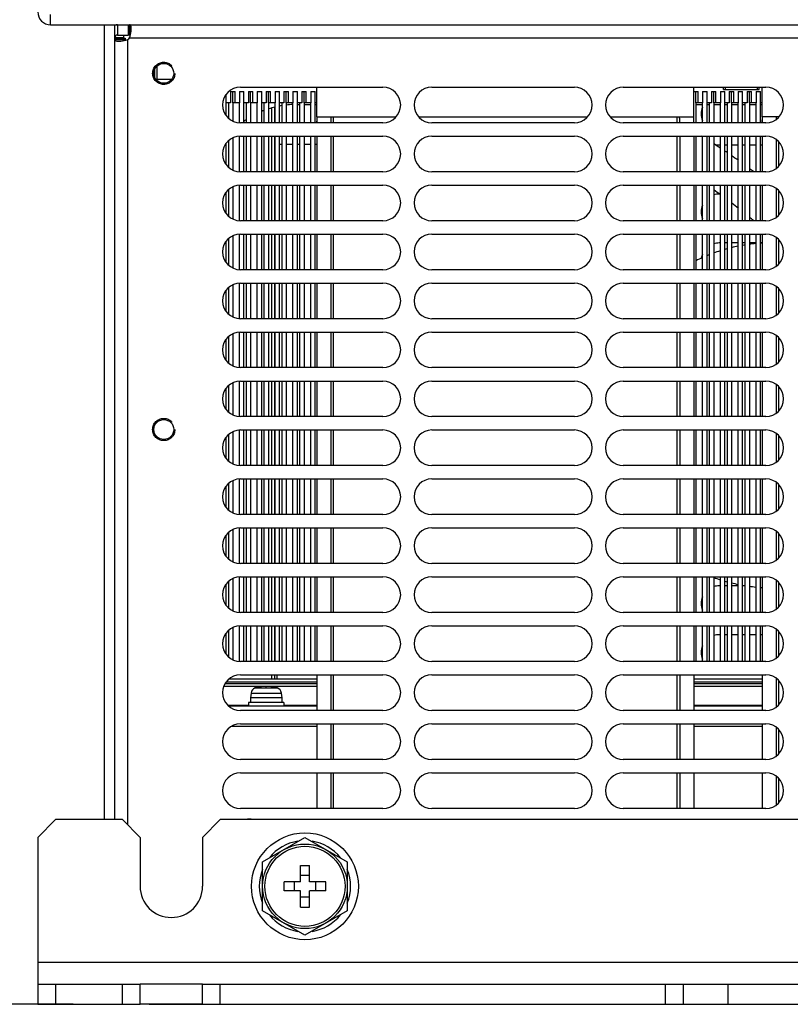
# Model space of a CAD drawing. Extents: x 33 to 410, y 33 to 287.
# Tile 33 of 90: x 260 to 289, y 33 to 70. Entities that reach past the tile are written whole.
import ezdxf

# ---------------------------------------------------------------- set-up
doc = ezdxf.new("R2010")
doc.units = 0
doc.header["$LTSCALE"] = 23.1
doc.linetypes.add('HIDDEN', pattern=[0.2, 0.1, -0.1])
doc.layers.get('0').update_dxf_attribs({"linetype": 'CONTINUOUS'})
for name, color, linetype in [('02___PRT_ALL_AXES', 7, 'CONTINUOUS'), ('ALL_AXIS', 7, 'CONTINUOUS'), ('ALL_CURVE', 7, 'CONTINUOUS'), ('ALL_DIM', 7, 'CONTINUOUS'), ('ALL_FEATURES', 7, 'CONTINUOUS'), ('DEFAULT_2', 8, 'HIDDEN')]:
    doc.layers.add(name, color=color, linetype=linetype)
doc.dimstyles.get("Standard").update_dxf_attribs({"dimtxt": 2.5, "dimasz": 2.5, "dimexe": 1.25, "dimexo": 0.625, "dimtad": 1, "dimcen": 2.5, "dimazin": 3, "dimtfac": 1, "dimtmove": 0, "dimatfit": 3})

# ---------------------------------------------------------------- blocks, each defined once
blk = doc.blocks.new('_OPEN')
at = {"color": 0, "linetype": 'BYBLOCK'}
for p, q in [((0, 0), (-1, 0.25)), ((-1, -0.25), (0, 0)), ((-1, 0), (0, 0))]:
    blk.add_line(p, q, dxfattribs=at)
blk = doc.blocks.new('*D10')
at = {"layer": 'ALL_DIM', "color": 2, "linetype": 'CONTINUOUS'}
for p, q in [((268.433, 82.824), (241.532, 82.824)), ((242.532, 82.824), (242.532, 58.125)), ((242.532, 33.425), (242.532, 58.125)), ((260.834, 33.425), (241.532, 33.425))]:
    blk.add_line(p, q, dxfattribs=at)
at = {"layer": 'ALL_DIM', "color": 2, "linetype": 'CONTINUOUS', "xscale": 2, "yscale": 2, "zscale": 2}
for p, rotation in [((242.532, 82.824), 90), ((242.532, 33.425), 270)]:
    blk.add_blockref('_OPEN', p, dxfattribs=dict(at, rotation=rotation))
blk = doc.blocks.new('*D11')
at = {"layer": 'ALL_DIM', "color": 2, "linetype": 'CONTINUOUS'}
for p, q in [((268.433, 95.432), (235.532, 95.432)), ((236.532, 95.432), (236.532, 64.429)), ((236.532, 33.425), (236.532, 64.429)), ((262.491, 33.425), (235.532, 33.425))]:
    blk.add_line(p, q, dxfattribs=at)
at = {"layer": 'ALL_DIM', "color": 2, "linetype": 'CONTINUOUS', "xscale": 2, "yscale": 2, "zscale": 2}
for p, rotation in [((236.532, 95.432), 90), ((236.532, 33.425), 270)]:
    blk.add_blockref('_OPEN', p, dxfattribs=dict(at, rotation=rotation))
blk = doc.blocks.new('*D16')
at = {"layer": 'ALL_DIM', "color": 2, "linetype": 'CONTINUOUS'}
for p, q in [((326.134, 96.034), (384.125, 96.034)), ((383.125, 96.034), (383.125, 64.73)), ((383.125, 33.425), (383.125, 64.73)), ((265.339, 33.425), (384.125, 33.425))]:
    blk.add_line(p, q, dxfattribs=at)
at = {"layer": 'ALL_DIM', "color": 2, "linetype": 'CONTINUOUS', "xscale": 2, "yscale": 2, "zscale": 2}
for p, rotation in [((383.125, 96.034), 90), ((383.125, 33.425), 270)]:
    blk.add_blockref('_OPEN', p, dxfattribs=dict(at, rotation=rotation))

msp = doc.modelspace()

# ---------------------------------------------------------------- linework, layer by layer
at = {"color": 7, "linetype": 'CONTINUOUS'}
for p, q in [((264.389, 69.664), (264.389, 69.781)), ((265.589, 68.128), (266.195, 68.128)), ((286.884, 67.744), (288.22, 67.744))]:
    msp.add_line(p, q, dxfattribs=at)
at = {"layer": '02___PRT_ALL_AXES', "color": 7, "linetype": 'CONTINUOUS'}
for p, q in [((268.23, 66.76), (268.23, 67.243)), ((268.314, 67.243), (268.314, 66.669)), ((268.481, 67.243), (268.481, 66.556)), ((268.731, 66.494), (268.731, 67.243)), ((268.898, 66.491), (268.898, 67.243)), ((268.982, 67.243), (268.982, 66.491)), ((269.149, 67.243), (269.149, 66.491)), ((269.399, 66.491), (269.399, 67.243)), ((269.566, 66.491), (269.566, 67.243)), ((269.65, 67.243), (269.65, 66.491)), ((269.817, 67.243), (269.817, 66.491)), ((270.067, 66.491), (270.067, 67.243)), ((270.234, 66.491), (270.234, 67.243)), ((270.318, 67.243), (270.318, 66.491)), ((270.485, 67.243), (270.485, 66.491)), ((270.735, 66.491), (270.735, 67.243)), ((270.902, 66.491), (270.902, 67.243)), ((270.986, 67.243), (270.986, 66.491)), ((271.153, 67.243), (271.153, 66.491)), ((271.403, 66.491), (271.403, 67.243)), ((271.57, 66.491), (271.57, 67.243)), ((285.849, 67.243), (285.849, 66.491)), ((286.099, 66.491), (286.099, 67.243)), ((286.266, 66.491), (286.266, 67.243)), ((286.35, 67.243), (286.35, 66.491)), ((286.517, 67.243), (286.517, 66.491)), ((286.767, 66.491), (286.767, 67.243)), ((286.934, 66.491), (286.934, 67.243)), ((287.018, 67.243), (287.018, 66.491)), ((287.185, 67.243), (287.185, 66.491)), ((287.435, 66.491), (287.435, 67.243)), ((287.602, 66.491), (287.602, 67.243)), ((287.686, 67.243), (287.686, 66.491)), ((287.853, 67.243), (287.853, 66.491)), ((288.103, 66.491), (288.103, 67.243)), ((288.27, 66.491), (288.27, 67.243)), ((268.314, 65.813), (268.314, 64.832)), ((268.481, 65.926), (268.481, 64.719)), ((268.731, 64.657), (268.731, 65.988)), ((268.898, 64.654), (268.898, 65.99)), ((268.982, 65.99), (268.982, 64.654)), ((269.149, 65.99), (269.149, 64.654)), ((269.399, 64.654), (269.399, 65.99)), ((269.566, 64.654), (269.566, 65.99)), ((269.65, 65.99), (269.65, 64.654)), ((269.817, 65.99), (269.817, 64.654)), ((270.067, 64.654), (270.067, 65.99)), ((270.234, 64.654), (270.234, 65.99)), ((270.318, 65.99), (270.318, 64.654)), ((270.485, 65.99), (270.485, 64.654)), ((270.735, 64.654), (270.735, 65.99)), ((270.902, 64.654), (270.902, 65.99)), ((270.986, 65.99), (270.986, 64.654)), ((271.153, 65.99), (271.153, 64.654)), ((271.403, 64.654), (271.403, 65.99)), ((271.57, 64.654), (271.57, 65.99)), ((285.849, 65.99), (285.849, 64.654)), ((286.099, 64.654), (286.099, 65.99)), ((286.266, 64.654), (286.266, 65.99)), ((286.35, 65.99), (286.35, 64.654)), ((286.517, 65.99), (286.517, 64.654)), ((286.767, 64.654), (286.767, 65.99)), ((286.934, 64.654), (286.934, 65.99)), ((287.018, 65.99), (287.018, 64.654)), ((287.185, 65.99), (287.185, 64.654)), ((287.435, 64.654), (287.435, 65.99)), ((287.602, 64.654), (287.602, 65.99)), ((287.686, 65.99), (287.686, 64.654)), ((287.853, 65.99), (287.853, 64.654)), ((288.103, 64.654), (288.103, 65.99)), ((288.27, 64.654), (288.27, 65.99)), ((268.23, 64.923), (268.23, 65.722)), ((268.314, 63.976), (268.314, 62.995)), ((268.481, 64.089), (268.481, 62.882)), ((268.731, 62.82), (268.731, 64.151)), ((268.898, 62.817), (268.898, 64.153)), ((268.982, 64.153), (268.982, 62.817)), ((269.149, 64.153), (269.149, 62.817)), ((269.399, 62.817), (269.399, 64.153)), ((269.566, 62.817), (269.566, 64.153)), ((269.65, 64.153), (269.65, 62.817)), ((269.817, 64.153), (269.817, 62.817)), ((270.067, 62.817), (270.067, 64.153)), ((270.234, 62.817), (270.234, 64.153)), ((270.318, 64.153), (270.318, 62.817)), ((270.485, 64.153), (270.485, 62.817)), ((270.735, 62.817), (270.735, 64.153)), ((270.902, 62.817), (270.902, 64.153)), ((270.986, 64.153), (270.986, 62.817)), ((271.153, 64.153), (271.153, 62.817)), ((271.403, 62.817), (271.403, 64.153)), ((271.57, 62.817), (271.57, 64.153)), ((285.849, 64.153), (285.849, 62.817)), ((286.099, 62.817), (286.099, 64.153)), ((286.266, 62.817), (286.266, 64.153)), ((286.35, 64.153), (286.35, 62.817)), ((286.517, 64.153), (286.517, 62.817)), ((286.767, 62.817), (286.767, 64.153)), ((286.934, 62.817), (286.934, 64.153)), ((287.018, 64.153), (287.018, 62.817)), ((287.185, 64.153), (287.185, 62.817)), ((287.435, 62.817), (287.435, 64.153)), ((287.602, 62.817), (287.602, 64.153)), ((287.686, 64.153), (287.686, 62.817)), ((287.853, 64.153), (287.853, 62.817)), ((288.103, 62.817), (288.103, 64.153)), ((288.27, 62.817), (288.27, 64.153)), ((268.23, 63.086), (268.23, 63.885)), ((268.23, 61.249), (268.23, 62.048)), ((268.314, 62.139), (268.314, 61.158)), ((268.481, 62.252), (268.481, 61.045)), ((268.731, 60.983), (268.731, 62.314)), ((268.898, 60.98), (268.898, 62.316)), ((268.982, 62.316), (268.982, 60.98)), ((269.149, 62.316), (269.149, 60.98)), ((269.399, 60.98), (269.399, 62.316)), ((269.566, 60.98), (269.566, 62.316)), ((269.65, 62.316), (269.65, 60.98)), ((269.817, 62.316), (269.817, 60.98)), ((270.067, 60.98), (270.067, 62.316)), ((270.234, 60.98), (270.234, 62.316)), ((270.318, 62.316), (270.318, 60.98)), ((270.485, 62.316), (270.485, 60.98)), ((270.735, 60.98), (270.735, 62.316)), ((270.902, 60.98), (270.902, 62.316)), ((270.986, 62.316), (270.986, 60.98)), ((271.153, 62.316), (271.153, 60.98)), ((271.403, 60.98), (271.403, 62.316)), ((271.57, 60.98), (271.57, 62.316)), ((285.849, 62.316), (285.849, 60.98)), ((286.099, 60.98), (286.099, 62.316)), ((286.266, 60.98), (286.266, 62.316)), ((286.35, 62.316), (286.35, 60.98)), ((286.517, 62.316), (286.517, 60.98)), ((286.767, 60.98), (286.767, 62.316)), ((286.934, 60.98), (286.934, 62.316)), ((287.018, 62.316), (287.018, 60.98)), ((287.185, 62.316), (287.185, 60.98)), ((287.435, 60.98), (287.435, 62.316)), ((287.602, 60.98), (287.602, 62.316)), ((287.686, 62.316), (287.686, 60.98)), ((287.853, 62.316), (287.853, 60.98)), ((288.103, 60.98), (288.103, 62.316)), ((288.27, 60.98), (288.27, 62.316)), ((268.23, 59.412), (268.23, 60.211)), ((268.314, 60.302), (268.314, 59.321)), ((268.481, 60.415), (268.481, 59.208)), ((268.731, 59.146), (268.731, 60.477)), ((268.898, 59.143), (268.898, 60.479)), ((268.982, 60.479), (268.982, 59.143)), ((269.149, 60.479), (269.149, 59.143)), ((269.399, 59.143), (269.399, 60.479)), ((269.566, 59.143), (269.566, 60.479)), ((269.65, 60.479), (269.65, 59.143)), ((269.817, 60.479), (269.817, 59.143)), ((270.067, 59.143), (270.067, 60.479)), ((270.234, 59.143), (270.234, 60.479)), ((270.318, 60.479), (270.318, 59.143)), ((270.485, 60.479), (270.485, 59.143)), ((270.735, 59.143), (270.735, 60.479)), ((270.902, 59.143), (270.902, 60.479)), ((270.986, 60.479), (270.986, 59.143)), ((271.153, 60.479), (271.153, 59.143)), ((271.403, 59.143), (271.403, 60.479)), ((271.57, 59.143), (271.57, 60.479)), ((285.849, 60.479), (285.849, 59.143)), ((286.099, 59.143), (286.099, 60.479)), ((286.266, 59.143), (286.266, 60.479)), ((286.35, 60.479), (286.35, 59.143)), ((286.517, 60.479), (286.517, 59.143)), ((286.767, 59.143), (286.767, 60.479)), ((286.934, 59.143), (286.934, 60.479)), ((287.018, 60.479), (287.018, 59.143)), ((287.185, 60.479), (287.185, 59.143)), ((287.435, 59.143), (287.435, 60.479)), ((287.602, 59.143), (287.602, 60.479)), ((287.686, 60.479), (287.686, 59.143)), ((287.853, 60.479), (287.853, 59.143)), ((288.103, 59.143), (288.103, 60.479)), ((288.27, 59.143), (288.27, 60.479)), ((268.23, 57.575), (268.23, 58.374)), ((268.314, 58.465), (268.314, 57.484)), ((268.481, 58.578), (268.481, 57.371)), ((268.731, 57.309), (268.731, 58.64)), ((268.898, 57.306), (268.898, 58.642)), ((268.982, 58.642), (268.982, 57.306)), ((269.149, 58.642), (269.149, 57.306)), ((269.399, 57.306), (269.399, 58.642)), ((269.566, 57.306), (269.566, 58.642)), ((269.65, 58.642), (269.65, 57.306)), ((269.817, 58.642), (269.817, 57.306)), ((270.067, 57.306), (270.067, 58.642)), ((270.234, 57.306), (270.234, 58.642)), ((270.318, 58.642), (270.318, 57.306)), ((270.485, 58.642), (270.485, 57.306)), ((270.735, 57.306), (270.735, 58.642)), ((270.902, 57.306), (270.902, 58.642)), ((270.986, 58.642), (270.986, 57.306)), ((271.153, 58.642), (271.153, 57.306)), ((271.403, 57.306), (271.403, 58.642)), ((271.57, 57.306), (271.57, 58.642)), ((285.849, 58.642), (285.849, 57.306)), ((286.099, 57.306), (286.099, 58.642)), ((286.266, 57.306), (286.266, 58.642)), ((286.35, 58.642), (286.35, 57.306)), ((286.517, 58.642), (286.517, 57.306)), ((286.767, 57.306), (286.767, 58.642)), ((286.934, 57.306), (286.934, 58.642)), ((287.018, 58.642), (287.018, 57.306)), ((287.185, 58.642), (287.185, 57.306)), ((287.435, 57.306), (287.435, 58.642)), ((287.602, 57.306), (287.602, 58.642)), ((287.686, 58.642), (287.686, 57.306)), ((287.853, 58.642), (287.853, 57.306)), ((288.103, 57.306), (288.103, 58.642)), ((288.27, 57.306), (288.27, 58.642)), ((268.23, 55.738), (268.23, 56.537)), ((268.314, 56.628), (268.314, 55.647)), ((268.481, 56.741), (268.481, 55.534)), ((268.731, 55.472), (268.731, 56.803)), ((268.898, 55.469), (268.898, 56.805)), ((268.982, 56.805), (268.982, 55.469)), ((269.149, 56.805), (269.149, 55.469)), ((269.399, 55.469), (269.399, 56.805)), ((269.566, 55.469), (269.566, 56.805)), ((269.65, 56.805), (269.65, 55.469)), ((269.817, 56.805), (269.817, 55.469)), ((270.067, 55.469), (270.067, 56.805)), ((270.234, 55.469), (270.234, 56.805)), ((270.318, 56.805), (270.318, 55.469)), ((270.485, 56.805), (270.485, 55.469)), ((270.735, 55.469), (270.735, 56.805)), ((270.902, 55.469), (270.902, 56.805)), ((270.986, 56.805), (270.986, 55.469)), ((271.153, 56.805), (271.153, 55.469)), ((271.403, 55.469), (271.403, 56.805)), ((271.57, 55.469), (271.57, 56.805)), ((285.849, 56.805), (285.849, 55.469)), ((286.099, 55.469), (286.099, 56.805)), ((286.266, 55.469), (286.266, 56.805)), ((286.35, 56.805), (286.35, 55.469)), ((286.517, 56.805), (286.517, 55.469)), ((286.767, 55.469), (286.767, 56.805)), ((286.934, 55.469), (286.934, 56.805)), ((287.018, 56.805), (287.018, 55.469)), ((287.185, 56.805), (287.185, 55.469)), ((287.435, 55.469), (287.435, 56.805)), ((287.602, 55.469), (287.602, 56.805)), ((287.686, 56.805), (287.686, 55.469)), ((287.853, 56.805), (287.853, 55.469)), ((288.103, 55.469), (288.103, 56.805)), ((288.27, 55.469), (288.27, 56.805)), ((268.23, 53.901), (268.23, 54.7)), ((268.314, 54.791), (268.314, 53.81)), ((268.481, 54.904), (268.481, 53.697)), ((268.731, 53.635), (268.731, 54.966)), ((268.898, 53.632), (268.898, 54.968)), ((268.982, 54.968), (268.982, 53.632)), ((269.149, 54.968), (269.149, 53.632)), ((269.399, 53.632), (269.399, 54.968)), ((269.566, 53.632), (269.566, 54.968)), ((269.65, 54.968), (269.65, 53.632)), ((269.817, 54.968), (269.817, 53.632)), ((270.067, 53.632), (270.067, 54.968)), ((270.234, 53.632), (270.234, 54.968)), ((270.318, 54.968), (270.318, 53.632)), ((270.485, 54.968), (270.485, 53.632)), ((270.735, 53.632), (270.735, 54.968)), ((270.902, 53.632), (270.902, 54.968)), ((270.986, 54.968), (270.986, 53.632)), ((271.153, 54.968), (271.153, 53.632)), ((271.403, 53.632), (271.403, 54.968)), ((271.57, 53.632), (271.57, 54.968)), ((285.849, 54.968), (285.849, 53.632)), ((286.099, 53.632), (286.099, 54.968)), ((286.266, 53.632), (286.266, 54.968)), ((286.35, 54.968), (286.35, 53.632)), ((286.517, 54.968), (286.517, 53.632)), ((286.767, 53.632), (286.767, 54.968)), ((286.934, 53.632), (286.934, 54.968)), ((287.018, 54.968), (287.018, 53.632)), ((287.185, 54.968), (287.185, 53.632)), ((287.435, 53.632), (287.435, 54.968)), ((287.602, 53.632), (287.602, 54.968)), ((287.686, 54.968), (287.686, 53.632)), ((287.853, 54.968), (287.853, 53.632)), ((288.103, 53.632), (288.103, 54.968)), ((288.27, 53.632), (288.27, 54.968)), ((268.23, 52.064), (268.23, 52.863)), ((268.314, 52.954), (268.314, 51.973)), ((268.481, 53.067), (268.481, 51.86)), ((268.731, 51.798), (268.731, 53.129)), ((268.898, 51.795), (268.898, 53.131)), ((268.982, 53.131), (268.982, 51.795)), ((269.149, 53.131), (269.149, 51.795)), ((269.399, 51.795), (269.399, 53.131)), ((269.566, 51.795), (269.566, 53.131)), ((269.65, 53.131), (269.65, 51.795)), ((269.817, 53.131), (269.817, 51.795)), ((270.067, 51.795), (270.067, 53.131)), ((270.234, 51.795), (270.234, 53.131)), ((270.318, 53.131), (270.318, 51.795)), ((270.485, 53.131), (270.485, 51.795)), ((270.735, 51.795), (270.735, 53.131)), ((270.902, 51.795), (270.902, 53.131)), ((270.986, 53.131), (270.986, 51.795)), ((271.153, 53.131), (271.153, 51.795)), ((271.403, 51.795), (271.403, 53.131)), ((271.57, 51.795), (271.57, 53.131)), ((285.849, 53.131), (285.849, 51.795)), ((286.099, 51.795), (286.099, 53.131)), ((286.266, 51.795), (286.266, 53.131)), ((286.35, 53.131), (286.35, 51.795)), ((286.517, 53.131), (286.517, 51.795)), ((286.767, 51.795), (286.767, 53.131)), ((286.934, 51.795), (286.934, 53.131)), ((287.018, 53.131), (287.018, 51.795)), ((287.185, 53.131), (287.185, 51.795)), ((287.435, 51.795), (287.435, 53.131)), ((287.602, 51.795), (287.602, 53.131)), ((287.686, 53.131), (287.686, 51.795)), ((287.853, 53.131), (287.853, 51.795)), ((288.103, 51.795), (288.103, 53.131)), ((288.27, 51.795), (288.27, 53.131)), ((268.23, 50.227), (268.23, 51.026)), ((268.314, 51.117), (268.314, 50.136)), ((268.481, 51.23), (268.481, 50.023)), ((268.731, 49.961), (268.731, 51.292)), ((268.898, 49.958), (268.898, 51.294)), ((268.982, 51.294), (268.982, 49.958)), ((269.149, 51.294), (269.149, 49.958)), ((269.399, 49.958), (269.399, 51.294)), ((269.566, 49.958), (269.566, 51.294)), ((269.65, 51.294), (269.65, 49.958)), ((269.817, 51.294), (269.817, 49.958)), ((270.067, 49.958), (270.067, 51.294)), ((270.234, 49.958), (270.234, 51.294)), ((270.318, 51.294), (270.318, 49.958)), ((270.485, 51.294), (270.485, 49.958)), ((270.735, 49.958), (270.735, 51.294)), ((270.902, 49.958), (270.902, 51.294)), ((270.986, 51.294), (270.986, 49.958)), ((271.153, 51.294), (271.153, 49.958)), ((271.403, 49.958), (271.403, 51.294)), ((271.57, 49.958), (271.57, 51.294)), ((285.849, 51.294), (285.849, 49.958)), ((286.099, 49.958), (286.099, 51.294)), ((286.266, 49.958), (286.266, 51.294)), ((286.35, 51.294), (286.35, 49.958)), ((286.517, 51.294), (286.517, 49.958)), ((286.767, 49.958), (286.767, 51.294)), ((286.934, 49.958), (286.934, 51.294)), ((287.018, 51.294), (287.018, 49.958)), ((287.185, 51.294), (287.185, 49.958)), ((287.435, 49.958), (287.435, 51.294)), ((287.602, 49.958), (287.602, 51.294)), ((287.686, 51.294), (287.686, 49.958)), ((287.853, 51.294), (287.853, 49.958)), ((288.103, 49.958), (288.103, 51.294)), ((288.27, 49.958), (288.27, 51.294)), ((268.23, 48.39), (268.23, 49.189)), ((268.314, 49.28), (268.314, 48.299)), ((268.481, 49.393), (268.481, 48.186)), ((268.731, 48.124), (268.731, 49.455)), ((268.898, 48.121), (268.898, 49.457)), ((268.982, 49.457), (268.982, 48.121)), ((269.149, 49.457), (269.149, 48.121)), ((269.399, 48.121), (269.399, 49.457)), ((269.566, 48.121), (269.566, 49.457)), ((269.65, 49.457), (269.65, 48.121)), ((269.817, 49.457), (269.817, 48.121)), ((270.067, 48.121), (270.067, 49.457)), ((270.234, 48.121), (270.234, 49.457)), ((270.318, 49.457), (270.318, 48.121)), ((270.485, 49.457), (270.485, 48.121)), ((270.735, 48.121), (270.735, 49.457)), ((270.902, 48.121), (270.902, 49.457)), ((270.986, 49.457), (270.986, 48.121)), ((271.153, 49.457), (271.153, 48.121)), ((271.403, 48.121), (271.403, 49.457)), ((271.57, 48.121), (271.57, 49.457)), ((285.849, 49.457), (285.849, 48.121)), ((286.099, 48.121), (286.099, 49.457)), ((286.266, 48.121), (286.266, 49.457)), ((286.35, 49.457), (286.35, 48.121)), ((286.517, 49.457), (286.517, 48.121)), ((286.767, 48.121), (286.767, 49.457)), ((286.934, 48.121), (286.934, 49.457)), ((287.018, 49.457), (287.018, 48.121)), ((287.185, 49.457), (287.185, 48.121)), ((287.435, 48.121), (287.435, 49.457)), ((287.602, 48.121), (287.602, 49.457)), ((287.686, 49.457), (287.686, 48.121)), ((287.853, 49.457), (287.853, 48.121)), ((288.103, 48.121), (288.103, 49.457)), ((288.27, 48.121), (288.27, 49.457)), ((268.23, 46.553), (268.23, 47.352)), ((268.314, 47.443), (268.314, 46.462)), ((268.481, 47.556), (268.481, 46.349)), ((268.731, 46.287), (268.731, 47.618)), ((268.898, 46.284), (268.898, 47.62)), ((268.982, 47.62), (268.982, 46.284)), ((269.149, 47.62), (269.149, 46.284)), ((269.399, 46.284), (269.399, 47.62)), ((269.566, 46.284), (269.566, 47.62)), ((269.65, 47.62), (269.65, 46.284)), ((269.817, 47.62), (269.817, 46.284)), ((270.067, 46.284), (270.067, 47.62)), ((270.234, 46.284), (270.234, 47.62)), ((270.318, 47.62), (270.318, 46.284)), ((270.485, 47.62), (270.485, 46.284)), ((270.735, 46.284), (270.735, 47.62)), ((270.902, 46.284), (270.902, 47.62)), ((270.986, 47.62), (270.986, 46.284)), ((271.153, 47.62), (271.153, 46.284)), ((271.403, 46.284), (271.403, 47.62)), ((271.57, 46.284), (271.57, 47.62)), ((285.849, 47.62), (285.849, 46.284)), ((286.099, 46.284), (286.099, 47.62)), ((286.266, 46.284), (286.266, 47.62)), ((286.35, 47.62), (286.35, 46.284)), ((286.517, 47.62), (286.517, 46.284)), ((286.767, 46.284), (286.767, 47.62)), ((286.934, 46.284), (286.934, 47.62)), ((287.018, 47.62), (287.018, 46.284)), ((287.185, 47.62), (287.185, 46.284)), ((287.435, 46.284), (287.435, 47.62)), ((287.602, 46.284), (287.602, 47.62)), ((287.686, 47.62), (287.686, 46.284)), ((287.853, 47.62), (287.853, 46.284)), ((288.103, 46.284), (288.103, 47.62)), ((288.27, 46.284), (288.27, 47.62)), ((267.345, 33.425), (265.007, 33.425))]:
    msp.add_line(p, q, dxfattribs=at)
at = {"layer": '02___PRT_ALL_AXES', "color": 3, "linetype": 'CONTINUOUS'}
msp.add_line((267.345, 34.177), (265.007, 34.177), dxfattribs=at)
at = {"layer": 'ALL_AXIS', "color": 7, "linetype": 'CONTINUOUS'}
for p, q in [((264.556, 70.165), (264.556, 69.781)), ((264.055, 69.664), (264.439, 69.664)), ((264.439, 69.664), (264.439, 69.612)), ((264.608, 69.781), (264.556, 69.781)), ((265.626, 68.606), (265.626, 68.084)), ((265.626, 68.128), (266.195, 68.128)), ((271.637, 66.708), (271.637, 67.827)), ((285.765, 66.491), (285.765, 67.827)), ((286.952, 67.827), (286.952, 67.744)), ((286.952, 67.744), (288.152, 67.744)), ((288.152, 67.827), (288.152, 67.744)), ((288.337, 66.708), (288.337, 67.827)), ((272.255, 66.491), (272.255, 66.708)), ((285.147, 66.491), (285.147, 66.708)), ((288.955, 66.701), (288.955, 66.708)), ((272.255, 64.654), (272.255, 65.99)), ((285.147, 64.654), (285.147, 65.99)), ((288.955, 64.864), (288.955, 65.781)), ((286.767, 65.656), (286.717, 65.656)), ((287.018, 65.656), (286.934, 65.656)), ((287.435, 65.656), (287.185, 65.656)), ((287.686, 65.656), (287.602, 65.656)), ((288.103, 65.656), (287.853, 65.656)), ((288.337, 65.656), (288.27, 65.656)), ((272.255, 62.817), (272.255, 64.153)), ((285.147, 62.817), (285.147, 64.153)), ((288.955, 63.027), (288.955, 63.944)), ((286.725, 63.819), (286.717, 63.819)), ((272.255, 60.98), (272.255, 62.316)), ((285.147, 60.98), (285.147, 62.316)), ((288.955, 61.19), (288.955, 62.107)), ((286.767, 61.982), (286.717, 61.982)), ((287.018, 61.982), (286.934, 61.982)), ((287.435, 61.982), (287.185, 61.982)), ((287.686, 61.982), (287.602, 61.982)), ((288.103, 61.982), (287.853, 61.982)), ((288.337, 61.982), (288.27, 61.982)), ((272.255, 59.143), (272.255, 60.479)), ((285.147, 59.143), (285.147, 60.479)), ((288.955, 59.353), (288.955, 60.27)), ((272.255, 57.306), (272.255, 58.642)), ((285.147, 57.306), (285.147, 58.642)), ((288.955, 57.516), (288.955, 58.433)), ((272.255, 55.469), (272.255, 56.805)), ((285.147, 55.469), (285.147, 56.805)), ((288.955, 55.679), (288.955, 56.596)), ((272.255, 53.632), (272.255, 54.968)), ((285.147, 53.632), (285.147, 54.968)), ((288.955, 53.842), (288.955, 54.759)), ((272.255, 51.795), (272.255, 53.131)), ((285.147, 51.795), (285.147, 53.131)), ((288.955, 52.005), (288.955, 52.922)), ((272.255, 49.958), (272.255, 51.294)), ((285.147, 49.958), (285.147, 51.294)), ((288.955, 50.168), (288.955, 51.085)), ((272.255, 48.121), (272.255, 49.457)), ((285.147, 48.121), (285.147, 49.457)), ((286.767, 49.123), (286.717, 49.123)), ((287.018, 49.123), (286.934, 49.123)), ((287.435, 49.123), (287.185, 49.123)), ((287.686, 49.123), (287.602, 49.123)), ((288.955, 48.331), (288.955, 49.248)), ((272.255, 46.284), (272.255, 47.62)), ((285.147, 46.284), (285.147, 47.62)), ((286.767, 47.286), (286.717, 47.286)), ((287.018, 47.286), (286.934, 47.286)), ((287.435, 47.286), (287.185, 47.286)), ((287.686, 47.286), (287.602, 47.286)), ((288.103, 47.286), (287.853, 47.286)), ((288.337, 47.286), (288.27, 47.286)), ((288.955, 46.494), (288.955, 47.411)), ((272.255, 44.447), (272.255, 45.783)), ((285.147, 44.447), (285.147, 45.783)), ((288.955, 44.657), (288.955, 45.574)), ((269.165, 45.102), (269.149, 44.915)), ((270.301, 45.102), (270.318, 44.915)), ((269.065, 44.748), (269.065, 44.614)), ((270.401, 44.748), (269.065, 44.748)), ((269.149, 44.915), (269.149, 44.748)), ((270.318, 44.915), (269.149, 44.915)), ((270.318, 44.915), (270.318, 44.748)), ((270.401, 44.748), (270.401, 44.614)), ((272.255, 42.61), (272.255, 43.946)), ((285.147, 42.61), (285.147, 43.946)), ((288.955, 42.82), (288.955, 43.737)), ((272.255, 40.773), (272.255, 42.109)), ((285.147, 40.773), (285.147, 42.109)), ((288.955, 40.983), (288.955, 41.9)), ((269.6, 38.767), (271.186, 39.683)), ((271.186, 39.683), (272.773, 38.767)), ((269.6, 36.935), (269.6, 38.767)), ((272.773, 38.767), (272.773, 36.935)), ((271.186, 36.019), (269.6, 36.935)), ((272.773, 36.935), (271.186, 36.019))]:
    msp.add_line(p, q, dxfattribs=at)
at = {"layer": 'ALL_AXIS', "color": 3, "linetype": 'CONTINUOUS'}
for p, q in [((268.765, 67.827), (274.109, 67.827)), ((275.946, 67.827), (281.29, 67.827)), ((283.127, 67.827), (288.471, 67.827)), ((274.109, 66.491), (268.765, 66.491)), ((281.29, 66.491), (275.946, 66.491)), ((288.471, 66.491), (283.127, 66.491)), ((268.765, 65.99), (274.109, 65.99)), ((275.946, 65.99), (281.29, 65.99)), ((283.127, 65.99), (288.471, 65.99)), ((274.109, 64.654), (268.765, 64.654)), ((281.29, 64.654), (275.946, 64.654)), ((288.471, 64.654), (283.127, 64.654)), ((268.765, 64.153), (274.109, 64.153)), ((275.946, 64.153), (281.29, 64.153)), ((283.127, 64.153), (288.471, 64.153)), ((274.109, 62.817), (268.765, 62.817)), ((281.29, 62.817), (275.946, 62.817)), ((288.471, 62.817), (283.127, 62.817)), ((268.765, 62.316), (274.109, 62.316)), ((275.946, 62.316), (281.29, 62.316)), ((283.127, 62.316), (288.471, 62.316)), ((274.109, 60.98), (268.765, 60.98)), ((281.29, 60.98), (275.946, 60.98)), ((288.471, 60.98), (283.127, 60.98)), ((268.765, 60.479), (274.109, 60.479)), ((275.946, 60.479), (281.29, 60.479)), ((283.127, 60.479), (288.471, 60.479)), ((274.109, 59.143), (268.765, 59.143)), ((281.29, 59.143), (275.946, 59.143)), ((288.471, 59.143), (283.127, 59.143)), ((268.765, 58.642), (274.109, 58.642)), ((275.946, 58.642), (281.29, 58.642)), ((283.127, 58.642), (288.471, 58.642)), ((274.109, 57.306), (268.765, 57.306)), ((281.29, 57.306), (275.946, 57.306)), ((288.471, 57.306), (283.127, 57.306)), ((268.765, 56.805), (274.109, 56.805)), ((275.946, 56.805), (281.29, 56.805)), ((283.127, 56.805), (288.471, 56.805)), ((274.109, 55.469), (268.765, 55.469)), ((281.29, 55.469), (275.946, 55.469)), ((288.471, 55.469), (283.127, 55.469)), ((268.765, 54.968), (274.109, 54.968)), ((275.946, 54.968), (281.29, 54.968)), ((283.127, 54.968), (288.471, 54.968)), ((274.109, 53.632), (268.765, 53.632)), ((281.29, 53.632), (275.946, 53.632)), ((288.471, 53.632), (283.127, 53.632)), ((268.765, 53.131), (274.109, 53.131)), ((275.946, 53.131), (281.29, 53.131)), ((283.127, 53.131), (288.471, 53.131)), ((274.109, 51.795), (268.765, 51.795)), ((281.29, 51.795), (275.946, 51.795)), ((288.471, 51.795), (283.127, 51.795)), ((268.765, 51.294), (274.109, 51.294)), ((275.946, 51.294), (281.29, 51.294)), ((283.127, 51.294), (288.471, 51.294)), ((274.109, 49.958), (268.765, 49.958)), ((281.29, 49.958), (275.946, 49.958)), ((288.471, 49.958), (283.127, 49.958)), ((268.765, 49.457), (274.109, 49.457)), ((275.946, 49.457), (281.29, 49.457)), ((283.127, 49.457), (288.471, 49.457)), ((274.109, 48.121), (268.765, 48.121)), ((281.29, 48.121), (275.946, 48.121)), ((288.471, 48.121), (283.127, 48.121)), ((268.765, 47.62), (274.109, 47.62)), ((275.946, 47.62), (281.29, 47.62)), ((283.127, 47.62), (288.471, 47.62)), ((274.109, 46.284), (268.765, 46.284)), ((281.29, 46.284), (275.946, 46.284)), ((288.471, 46.284), (283.127, 46.284)), ((268.765, 45.783), (274.109, 45.783)), ((275.946, 45.783), (281.29, 45.783)), ((283.127, 45.783), (288.471, 45.783)), ((274.109, 44.447), (268.765, 44.447)), ((281.29, 44.447), (275.946, 44.447)), ((288.471, 44.447), (283.127, 44.447)), ((268.765, 43.946), (274.109, 43.946)), ((275.946, 43.946), (281.29, 43.946)), ((283.127, 43.946), (288.471, 43.946)), ((274.109, 42.61), (268.765, 42.61)), ((281.29, 42.61), (275.946, 42.61)), ((288.471, 42.61), (283.127, 42.61)), ((268.765, 42.109), (274.109, 42.109)), ((275.946, 42.109), (281.29, 42.109)), ((283.127, 42.109), (288.471, 42.109)), ((274.109, 40.773), (268.765, 40.773)), ((281.29, 40.773), (275.946, 40.773)), ((288.471, 40.773), (283.127, 40.773))]:
    msp.add_line(p, q, dxfattribs=at)
at = {"layer": 'ALL_AXIS', "color": 9, "linetype": 'CONTINUOUS'}
for p, q in [((269.165, 45.102), (270.301, 45.102)), ((269.322, 45.292), (270.145, 45.292))]:
    msp.add_line(p, q, dxfattribs=at)
at = {"layer": 'ALL_AXIS', "color": 3, "linetype": 'CONTINUOUS'}
for centre in [(265.892, 68.345), (265.892, 54.985)]:
    msp.add_circle(centre, 0.374, dxfattribs=at)
at = {"layer": 'ALL_AXIS', "color": 7, "linetype": 'CONTINUOUS'}
for radius in [2.004, 1.587]:
    msp.add_circle((271.186, 37.851), radius, dxfattribs=at)
at = {"layer": 'ALL_AXIS', "color": 3, "linetype": 'CONTINUOUS'}
for centre, radius, start, end in [((264.34, 69.88), 0.334, 306.6353, 323.3647), ((268.765, 67.159), 0.668, 90, 270), ((274.109, 67.159), 0.668, 270, 90), ((275.946, 67.159), 0.668, 90, 270), ((281.29, 67.159), 0.668, 270, 90), ((283.127, 67.159), 0.668, 90, 270), ((288.471, 67.159), 0.668, 270, 90), ((268.765, 65.322), 0.668, 90, 270), ((274.109, 65.322), 0.668, 270, 90), ((275.946, 65.322), 0.668, 90, 270), ((281.29, 65.322), 0.668, 270, 90), ((283.127, 65.322), 0.668, 90, 270), ((288.471, 65.322), 0.668, 270, 90), ((268.765, 63.485), 0.668, 90, 270), ((274.109, 63.485), 0.668, 270, 90), ((275.946, 63.485), 0.668, 90, 270), ((281.29, 63.485), 0.668, 270, 90), ((283.127, 63.485), 0.668, 90, 270), ((288.471, 63.485), 0.668, 270, 90), ((268.765, 61.648), 0.668, 90, 270), ((274.109, 61.648), 0.668, 270, 90), ((275.946, 61.648), 0.668, 90, 270), ((281.29, 61.648), 0.668, 270, 90), ((283.127, 61.648), 0.668, 90, 270), ((288.471, 61.648), 0.668, 270, 90), ((268.765, 59.811), 0.668, 90, 270), ((274.109, 59.811), 0.668, 270, 90), ((275.946, 59.811), 0.668, 90, 270), ((281.29, 59.811), 0.668, 270, 90), ((283.127, 59.811), 0.668, 90, 270), ((288.471, 59.811), 0.668, 270, 90), ((268.765, 57.974), 0.668, 90, 270), ((274.109, 57.974), 0.668, 270, 90), ((275.946, 57.974), 0.668, 90, 270), ((281.29, 57.974), 0.668, 270, 90), ((283.127, 57.974), 0.668, 90, 270), ((288.471, 57.974), 0.668, 270, 90), ((268.765, 56.137), 0.668, 90, 270), ((274.109, 56.137), 0.668, 270, 90), ((275.946, 56.137), 0.668, 90, 270), ((281.29, 56.137), 0.668, 270, 90), ((283.127, 56.137), 0.668, 90, 270), ((288.471, 56.137), 0.668, 270, 90), ((268.765, 54.3), 0.668, 90, 270), ((274.109, 54.3), 0.668, 270, 90), ((275.946, 54.3), 0.668, 90, 270), ((281.29, 54.3), 0.668, 270, 90), ((283.127, 54.3), 0.668, 90, 270), ((288.471, 54.3), 0.668, 270, 90), ((268.765, 52.463), 0.668, 90, 270), ((274.109, 52.463), 0.668, 270, 90), ((275.946, 52.463), 0.668, 90, 270), ((281.29, 52.463), 0.668, 270, 90), ((283.127, 52.463), 0.668, 90, 270), ((288.471, 52.463), 0.668, 270, 90), ((268.765, 50.626), 0.668, 90, 270), ((274.109, 50.626), 0.668, 270, 90), ((275.946, 50.626), 0.668, 90, 270), ((281.29, 50.626), 0.668, 270, 90), ((283.127, 50.626), 0.668, 90, 270), ((288.471, 50.626), 0.668, 270, 90), ((268.765, 48.789), 0.668, 90, 270), ((274.109, 48.789), 0.668, 270, 90), ((275.946, 48.789), 0.668, 90, 270), ((281.29, 48.789), 0.668, 270, 90), ((283.127, 48.789), 0.668, 90, 270), ((288.471, 48.789), 0.668, 270, 90), ((268.765, 46.952), 0.668, 90, 270), ((274.109, 46.952), 0.668, 270, 90), ((275.946, 46.952), 0.668, 90, 270), ((281.29, 46.952), 0.668, 270, 90), ((283.127, 46.952), 0.668, 90, 270), ((288.471, 46.952), 0.668, 270, 90), ((268.765, 45.115), 0.668, 90, 270), ((274.109, 45.115), 0.668, 270, 90), ((275.946, 45.115), 0.668, 90, 270), ((281.29, 45.115), 0.668, 270, 90), ((283.127, 45.115), 0.668, 90, 270), ((288.471, 45.115), 0.668, 270, 90), ((268.765, 43.278), 0.668, 90, 270), ((274.109, 43.278), 0.668, 270, 90), ((275.946, 43.278), 0.668, 90, 270), ((281.29, 43.278), 0.668, 270, 90), ((283.127, 43.278), 0.668, 90, 270), ((288.471, 43.278), 0.668, 270, 90), ((268.765, 41.441), 0.668, 90, 270), ((274.109, 41.441), 0.668, 270, 90), ((275.946, 41.441), 0.668, 90, 270), ((281.29, 41.441), 0.668, 270, 90), ((283.127, 41.441), 0.668, 90, 270), ((288.471, 41.441), 0.668, 270, 90)]:
    msp.add_arc(centre, radius, start, end, dxfattribs=at)
at = {"layer": 'ALL_AXIS', "color": 7, "linetype": 'CONTINUOUS'}
for centre, radius, start, end in [((286.717, 66.825), 0.668, 158.096, 201.904), ((286.717, 64.988), 0.668, 90, 101.134), ((286.717, 63.151), 0.668, 90, 107.47), ((286.717, 63.151), 0.668, 158.096, 201.904), ((286.717, 61.314), 0.668, 90, 107.47), ((286.717, 61.314), 0.668, 158.096, 171.4317), ((286.717, 48.455), 0.668, 90, 107.47), ((286.717, 48.455), 0.668, 158.096, 201.904), ((286.717, 46.618), 0.668, 90, 107.47), ((286.717, 46.618), 0.668, 158.096, 201.904), ((269.381, 45.083), 0.217, 105.8809, 175), ((269.733, 43.846), 1.503, 74.1191, 105.8809), ((270.085, 45.083), 0.217, 5, 74.1191), ((271.186, 37.851), 1.712, 98.9514, 141.1554), ((271.186, 37.851), 1.712, 38.8446, 81.0486), ((271.186, 37.851), 1.712, 158.2267, 201.7733), ((271.186, 37.851), 1.712, 338.2267, 21.7733), ((271.186, 37.851), 1.712, 218.8446, 261.0486), ((271.186, 37.851), 1.712, 278.9514, 321.1554)]:
    msp.add_arc(centre, radius, start, end, dxfattribs=at)
at = {"layer": 'ALL_CURVE', "color": 40, "linetype": 'CONTINUOUS'}
msp.add_line((269.733, 45.308), (269.733, 45.349), dxfattribs=at)
msp.add_arc((269.733, 43.846), 1.503, 76.5066, 103.4934, dxfattribs=at)
at = {"layer": 'ALL_FEATURES', "color": 9, "linetype": 'CONTINUOUS'}
for p, q in [((261.65, 70.165), (261.65, 70.549)), ((264.155, 70.165), (264.155, 69.781)), ((264.083, 69.75), (264.055, 69.776)), ((264.54, 40.155), (264.54, 69.612)), ((264.608, 69.681), (342.894, 69.681)), ((269.948, 66.491), (269.948, 67.047)), ((269.948, 64.654), (269.948, 65.99)), ((269.948, 62.817), (269.948, 64.153)), ((269.948, 60.98), (269.948, 62.316)), ((269.948, 59.143), (269.948, 60.479)), ((269.948, 57.306), (269.948, 58.642)), ((269.948, 55.469), (269.948, 56.805)), ((269.948, 53.632), (269.948, 54.968)), ((269.948, 51.795), (269.948, 53.131)), ((269.948, 49.958), (269.948, 51.294)), ((269.948, 48.121), (269.948, 49.457)), ((269.948, 46.284), (269.948, 47.62)), ((271.637, 45.509), (268.225, 45.509)), ((269.948, 45.616), (269.948, 45.783)), ((270.134, 45.783), (270.134, 45.616)), ((288.337, 45.509), (285.765, 45.509)), ((269.715, 45.347), (268.14, 45.347)), ((271.637, 45.347), (269.751, 45.347)), ((288.337, 45.347), (285.765, 45.347)), ((269.065, 44.639), (268.297, 44.639)), ((271.637, 44.639), (270.401, 44.639)), ((288.337, 44.639), (285.765, 44.639)), ((268.444, 43.863), (271.637, 43.863)), ((285.765, 43.863), (288.337, 43.863)), ((261.166, 35.012), (346.336, 35.012)), ((287.051, 34.177), (287.051, 33.425))]:
    msp.add_line(p, q, dxfattribs=at)
at = {"layer": 'ALL_FEATURES', "color": 7, "linetype": 'CONTINUOUS'}
for p, q in [((261.65, 70.165), (345.852, 70.165)), ((264.055, 40.356), (264.055, 70.165)), ((264.608, 70.165), (264.608, 69.781)), ((264.389, 69.681), (264.055, 69.681)), ((264.055, 69.612), (264.439, 69.612)), ((264.155, 69.781), (264.556, 69.781)), ((268.397, 67.66), (268.397, 67.243)), ((268.397, 67.66), (268.564, 67.66)), ((268.481, 67.243), (268.481, 67.66)), ((268.564, 67.243), (268.564, 67.66)), ((268.731, 67.66), (268.731, 67.243)), ((268.731, 67.66), (268.898, 67.66)), ((268.898, 67.243), (268.898, 67.66)), ((269.065, 67.66), (269.065, 67.243)), ((269.065, 67.66), (269.232, 67.66)), ((269.149, 67.243), (269.149, 67.66)), ((269.232, 67.243), (269.232, 67.66)), ((269.399, 67.66), (269.399, 67.243)), ((269.399, 67.66), (269.566, 67.66)), ((269.566, 67.243), (269.566, 67.66)), ((269.733, 67.66), (269.733, 67.243)), ((269.733, 67.66), (269.9, 67.66)), ((269.817, 67.243), (269.817, 67.66)), ((269.9, 67.243), (269.9, 67.66)), ((270.067, 67.66), (270.067, 67.243)), ((270.067, 67.66), (270.234, 67.66)), ((270.234, 67.243), (270.234, 67.66)), ((270.401, 67.66), (270.401, 67.243)), ((270.401, 67.66), (270.568, 67.66)), ((270.485, 67.243), (270.485, 67.66)), ((270.568, 67.243), (270.568, 67.66)), ((270.735, 67.66), (270.735, 67.243)), ((270.735, 67.66), (270.902, 67.66)), ((270.902, 67.243), (270.902, 67.66)), ((271.069, 67.66), (271.069, 67.243)), ((271.069, 67.66), (271.236, 67.66)), ((271.153, 67.243), (271.153, 67.66)), ((271.236, 67.243), (271.236, 67.66)), ((271.403, 67.66), (271.403, 67.243)), ((271.403, 67.66), (271.57, 67.66)), ((271.57, 67.243), (271.57, 67.66)), ((285.765, 67.66), (285.932, 67.66)), ((285.849, 67.243), (285.849, 67.66)), ((285.932, 67.243), (285.932, 67.66)), ((286.099, 67.66), (286.099, 67.243)), ((286.099, 67.66), (286.266, 67.66)), ((286.266, 67.243), (286.266, 67.66)), ((286.433, 67.66), (286.433, 67.243)), ((286.433, 67.66), (286.6, 67.66)), ((286.517, 67.243), (286.517, 67.66)), ((286.6, 67.243), (286.6, 67.66)), ((286.767, 67.66), (286.767, 67.243)), ((286.767, 67.66), (286.934, 67.66)), ((286.934, 67.243), (286.934, 67.66)), ((287.101, 67.66), (287.101, 67.243)), ((287.101, 67.66), (287.268, 67.66)), ((287.185, 67.243), (287.185, 67.66)), ((287.268, 67.243), (287.268, 67.66)), ((287.435, 67.66), (287.435, 67.243)), ((287.435, 67.66), (287.602, 67.66)), ((287.602, 67.243), (287.602, 67.66)), ((287.769, 67.66), (287.769, 67.243)), ((287.769, 67.66), (287.936, 67.66)), ((287.853, 67.243), (287.853, 67.66)), ((287.936, 67.243), (287.936, 67.66)), ((288.103, 67.66), (288.103, 67.243)), ((288.103, 67.66), (288.27, 67.66)), ((288.27, 67.243), (288.27, 67.66)), ((268.23, 67.243), (268.23, 67.559)), ((268.397, 67.243), (268.23, 67.243)), ((268.731, 67.243), (268.481, 67.243)), ((269.065, 67.243), (268.898, 67.243)), ((269.399, 67.243), (269.149, 67.243)), ((269.733, 67.243), (269.566, 67.243)), ((270.067, 67.243), (269.817, 67.243)), ((270.401, 67.243), (270.234, 67.243)), ((270.735, 67.243), (270.485, 67.243)), ((271.069, 67.243), (270.902, 67.243)), ((271.403, 67.243), (271.153, 67.243)), ((271.637, 67.243), (271.57, 67.243)), ((286.099, 67.243), (285.849, 67.243)), ((286.433, 67.243), (286.266, 67.243)), ((286.767, 67.243), (286.517, 67.243)), ((287.101, 67.243), (286.934, 67.243)), ((287.435, 67.243), (287.185, 67.243)), ((287.769, 67.243), (287.602, 67.243)), ((288.103, 67.243), (287.853, 67.243)), ((288.337, 67.243), (288.27, 67.243)), ((271.637, 66.708), (271.637, 66.491)), ((271.649, 66.701), (271.655, 66.708)), ((271.655, 66.708), (274.599, 66.708)), ((275.455, 66.708), (281.78, 66.708)), ((282.636, 66.708), (285.747, 66.708)), ((288.337, 66.708), (288.337, 66.491)), ((288.349, 66.701), (288.355, 66.708)), ((288.961, 66.708), (288.355, 66.708)), ((271.637, 65.99), (271.637, 64.654)), ((272.155, 65.99), (272.155, 64.654)), ((285.248, 65.99), (285.248, 64.654)), ((285.765, 65.99), (285.765, 64.654)), ((288.337, 65.99), (288.337, 64.654)), ((288.855, 65.868), (288.855, 64.777)), ((271.637, 64.153), (271.637, 62.817)), ((272.155, 64.153), (272.155, 62.817)), ((285.248, 64.153), (285.248, 62.817)), ((285.765, 64.153), (285.765, 62.817)), ((288.337, 64.153), (288.337, 62.817)), ((288.855, 64.031), (288.855, 62.94)), ((271.637, 62.316), (271.637, 60.98)), ((272.155, 62.316), (272.155, 60.98)), ((285.248, 62.316), (285.248, 60.98)), ((285.765, 62.316), (285.765, 60.98)), ((288.337, 62.316), (288.337, 60.98)), ((288.855, 62.194), (288.855, 61.103)), ((271.637, 60.479), (271.637, 59.143)), ((272.155, 60.479), (272.155, 59.143)), ((285.248, 60.479), (285.248, 59.143)), ((285.765, 60.479), (285.765, 59.143)), ((288.337, 60.479), (288.337, 59.143)), ((288.855, 60.357), (288.855, 59.266)), ((271.637, 58.642), (271.637, 57.306)), ((272.155, 58.642), (272.155, 57.306)), ((285.248, 58.642), (285.248, 57.306)), ((285.765, 58.642), (285.765, 57.306)), ((288.337, 58.642), (288.337, 57.306)), ((288.855, 58.52), (288.855, 57.429)), ((271.637, 56.805), (271.637, 55.469)), ((272.155, 56.805), (272.155, 55.469)), ((285.248, 56.805), (285.248, 55.469)), ((285.765, 56.805), (285.765, 55.469)), ((288.337, 56.805), (288.337, 55.469)), ((288.855, 56.683), (288.855, 55.592)), ((271.637, 54.968), (271.637, 53.632)), ((272.155, 54.968), (272.155, 53.632)), ((285.248, 54.968), (285.248, 53.632)), ((285.765, 54.968), (285.765, 53.632)), ((288.337, 54.968), (288.337, 53.632)), ((288.855, 54.846), (288.855, 53.755)), ((271.637, 53.131), (271.637, 51.795)), ((272.155, 53.131), (272.155, 51.795)), ((285.248, 53.131), (285.248, 51.795)), ((285.765, 53.131), (285.765, 51.795)), ((288.337, 53.131), (288.337, 51.795)), ((288.855, 53.009), (288.855, 51.918)), ((271.637, 51.294), (271.637, 49.958)), ((272.155, 51.294), (272.155, 49.958)), ((285.248, 51.294), (285.248, 49.958)), ((285.765, 51.294), (285.765, 49.958)), ((288.337, 51.294), (288.337, 49.958)), ((288.855, 51.172), (288.855, 50.081)), ((271.637, 49.457), (271.637, 48.121)), ((272.155, 49.457), (272.155, 48.121)), ((285.248, 49.457), (285.248, 48.121)), ((285.765, 49.457), (285.765, 48.121)), ((288.337, 49.457), (288.337, 48.121)), ((288.855, 49.335), (288.855, 48.244)), ((271.637, 47.62), (271.637, 46.284)), ((272.155, 47.62), (272.155, 46.284)), ((285.248, 47.62), (285.248, 46.284)), ((285.765, 47.62), (285.765, 46.284)), ((288.337, 47.62), (288.337, 46.284)), ((288.855, 47.498), (288.855, 46.407)), ((271.637, 45.449), (268.188, 45.449)), ((271.637, 45.616), (268.326, 45.616)), ((271.637, 45.783), (271.637, 44.447)), ((272.155, 45.783), (272.155, 44.447)), ((285.248, 45.783), (285.248, 44.447)), ((285.765, 45.783), (285.765, 44.447)), ((288.337, 45.616), (285.765, 45.616)), ((288.337, 45.449), (285.765, 45.449)), ((288.337, 45.783), (288.337, 44.447)), ((288.855, 45.661), (288.855, 44.57)), ((271.637, 44.614), (268.326, 44.614)), ((288.337, 44.614), (285.765, 44.614)), ((271.637, 43.946), (271.637, 42.61)), ((272.155, 43.946), (272.155, 42.61)), ((285.248, 43.946), (285.248, 42.61)), ((285.765, 43.946), (285.765, 42.61)), ((288.337, 43.946), (288.337, 42.61)), ((288.855, 43.824), (288.855, 42.733)), ((271.637, 42.109), (271.637, 40.773)), ((272.155, 42.109), (272.155, 40.773)), ((285.248, 42.109), (285.248, 40.773)), ((285.765, 42.109), (285.765, 40.773)), ((288.337, 42.109), (288.337, 40.773)), ((288.855, 41.987), (288.855, 40.896)), ((271.017, 38.635), (271.356, 38.635)), ((271.017, 38.02), (271.017, 38.635)), ((271.356, 38.02), (271.356, 38.635)), ((271.356, 38.252), (271.017, 38.252)), ((271.017, 38.02), (270.402, 38.02)), ((270.402, 37.681), (270.402, 38.02)), ((271.017, 37.681), (270.402, 37.681)), ((270.785, 38.02), (270.785, 37.681)), ((271.017, 37.067), (271.017, 37.681)), ((271.97, 38.02), (271.356, 38.02)), ((271.97, 37.681), (271.356, 37.681)), ((271.356, 37.067), (271.356, 37.681)), ((271.587, 38.02), (271.587, 37.681)), ((271.97, 37.681), (271.97, 38.02)), ((271.356, 37.45), (271.017, 37.45)), ((271.017, 37.067), (271.356, 37.067)), ((261.166, 34.177), (261.166, 33.425)), ((261.834, 34.177), (261.834, 33.425)), ((264.339, 33.425), (264.339, 34.177)), ((265.007, 33.425), (265.007, 34.177)), ((267.345, 33.425), (267.345, 34.177)), ((268.013, 33.425), (268.013, 34.177)), ((284.713, 33.425), (284.713, 34.177)), ((285.381, 33.425), (285.381, 34.177)), ((261.166, 33.425), (265.007, 33.425)), ((267.345, 33.425), (340.157, 33.425))]:
    msp.add_line(p, q, dxfattribs=at)
at = {"layer": 'ALL_FEATURES', "color": 3, "linetype": 'CONTINUOUS'}
for p, q in [((263.671, 40.356), (263.671, 70.165)), ((264.608, 69.681), (264.629, 69.742)), ((270.051, 66.491), (270.051, 67.074)), ((270.902, 67.176), (270.986, 67.176)), ((271.153, 67.176), (271.403, 67.176)), ((271.57, 67.176), (271.637, 67.176)), ((285.849, 67.176), (286.099, 67.176)), ((286.266, 67.176), (286.35, 67.176)), ((286.517, 67.176), (286.767, 67.176)), ((286.934, 67.176), (287.018, 67.176)), ((287.185, 67.176), (287.435, 67.176)), ((287.602, 67.176), (287.686, 67.176)), ((287.853, 67.176), (288.103, 67.176)), ((288.27, 67.176), (288.337, 67.176)), ((270.051, 64.654), (270.051, 65.99)), ((270.067, 65.673), (270.051, 65.673)), ((270.318, 65.673), (270.234, 65.673)), ((270.735, 65.673), (270.485, 65.673)), ((270.986, 65.673), (270.902, 65.673)), ((271.403, 65.673), (271.153, 65.673)), ((271.637, 65.673), (271.57, 65.673)), ((270.051, 62.817), (270.051, 64.153)), ((270.051, 60.98), (270.051, 62.316)), ((270.051, 59.143), (270.051, 60.479)), ((270.051, 57.306), (270.051, 58.642)), ((270.051, 55.469), (270.051, 56.805)), ((270.051, 53.632), (270.051, 54.968)), ((270.051, 51.795), (270.051, 53.131)), ((270.051, 49.958), (270.051, 51.294)), ((270.051, 48.121), (270.051, 49.457)), ((270.051, 46.284), (270.051, 47.62)), ((270.051, 45.616), (270.051, 45.783)), ((261.834, 40.356), (261.166, 39.688)), ((264.339, 40.356), (261.834, 40.356)), ((265.007, 39.688), (264.339, 40.356)), ((268.013, 40.356), (267.345, 39.688)), ((339.489, 40.356), (268.013, 40.356)), ((261.166, 39.688), (261.166, 34.177)), ((265.007, 39.688), (265.007, 37.851)), ((267.345, 39.688), (267.345, 37.851)), ((261.166, 34.177), (265.007, 34.177)), ((267.345, 34.177), (340.157, 34.177))]:
    msp.add_line(p, q, dxfattribs=at)
for points in [[(264.674, 70.024), (264.673, 70.066), (264.667, 70.101), (264.659, 70.13), (264.646, 70.15), (264.629, 70.162), (264.608, 70.165)], [(264.629, 69.742), (264.646, 69.804), (264.659, 69.864), (264.667, 69.922), (264.673, 69.975), (264.674, 70.024)], [(264.055, 69.612), (264.06, 69.59), (264.074, 69.572), (264.098, 69.559), (264.131, 69.551), (264.173, 69.547), (264.197, 69.546)], [(264.197, 69.546), (264.223, 69.547), (264.279, 69.551), (264.341, 69.559), (264.406, 69.572)], [(264.406, 69.572), (264.473, 69.59), (264.54, 69.612)]]:
    msp.add_lwpolyline(points, dxfattribs=at)
at = {"layer": 'ALL_FEATURES', "color": 7, "linetype": 'CONTINUOUS'}
for points in [[(264.439, 69.612), (264.44, 69.592), (264.442, 69.581)], [(264.639, 69.779), (264.628, 69.781), (264.608, 69.781)], [(271.638, 66.491), (271.638, 66.529), (271.639, 66.592), (271.642, 66.642), (271.645, 66.678), (271.649, 66.701)], [(272.174, 66.708), (272.168, 66.701), (272.163, 66.678), (272.16, 66.642), (272.157, 66.592), (272.156, 66.529), (272.155, 66.491)], [(285.247, 66.491), (285.247, 66.529), (285.245, 66.592), (285.243, 66.642), (285.239, 66.678), (285.234, 66.701), (285.228, 66.708)], [(285.747, 66.708), (285.753, 66.701), (285.758, 66.678), (285.761, 66.642), (285.763, 66.592), (285.764, 66.529), (285.765, 66.491)], [(288.338, 66.491), (288.338, 66.529), (288.339, 66.592), (288.342, 66.642), (288.345, 66.678), (288.349, 66.701)], [(288.874, 66.708), (288.868, 66.701), (288.863, 66.678), (288.86, 66.642), (288.858, 66.616)]]:
    msp.add_lwpolyline(points, dxfattribs=at)
msp.add_circle((271.186, 37.851), 1.503, dxfattribs=at)
for centre, radius, start, end in [((261.65, 70.65), 0.484, 180, 270), ((264.155, 69.681), 0.1, 90, 180), ((274.134, 46.404), 22.929, 58.5305, 58.7027), ((274.134, 46.404), 22.929, 56.5515, 57.2936), ((274.134, 46.404), 22.929, 55.8098, 56.057), ((274.134, 46.404), 22.929, 54.5232, 55.299), ((274.134, 46.404), 22.929, 52.7716, 53.2298), ((274.134, 46.404), 21.493, 53.9906, 54.8113), ((274.134, 46.404), 21.493, 51.7422, 52.5855), ((274.134, 46.404), 21.493, 49.8085, 50.3323), ((288.721, 55.519), 6.471, 107.5894, 109.937), ((288.721, 55.519), 6.471, 105.2853, 106.0537), ((288.721, 55.519), 6.471, 101.4704, 103.7486), ((288.721, 55.519), 6.471, 99.2204, 99.9708), ((288.721, 55.519), 6.471, 95.4827, 97.7202), ((288.721, 55.519), 6.471, 93.4112, 94.0033), ((288.721, 55.519), 6.471, 113.9187, 116.3814), ((288.721, 55.519), 6.471, 111.5295, 112.326), ((288.721, 55.519), 6.471, 250.0632, 252.4103), ((288.721, 55.519), 6.471, 253.9458, 254.7143), ((288.721, 55.519), 6.471, 256.2511, 258.5289), ((288.721, 55.519), 6.471, 260.0281, 260.7784), ((288.721, 55.519), 6.471, 262.2789, 264.5166), ((288.721, 55.519), 6.471, 265.9953, 266.5872)]:
    msp.add_arc(centre, radius, start, end, dxfattribs=at)
at = {"layer": 'ALL_FEATURES', "color": 3, "linetype": 'CONTINUOUS'}
for centre, radius, start, end in [((264.155, 69.681), 0.484, 90, 101.7274), ((270.852, 63.836), 3.34, 111.1305, 112.6664), ((270.852, 63.836), 3.34, 103.6065, 108.0602), ((270.852, 63.836), 3.34, 99.2196, 100.6713), ((270.852, 63.836), 3.34, 92.0131, 96.3171), ((270.852, 63.836), 3.34, 124.1018, 125.8099), ((269.099, 39.437), 0.93, 81.2856, 98.7144), ((266.176, 37.851), 1.169, 180, 360)]:
    msp.add_arc(centre, radius, start, end, dxfattribs=at)
at = {"layer": 'DEFAULT_2', "color": 8, "linetype": 'HIDDEN'}
for p, q in [((265.558, 68.18), (265.558, 68.511)), ((286.884, 67.744), (286.884, 67.827)), ((288.22, 67.744), (288.22, 67.827))]:
    msp.add_line(p, q, dxfattribs=at)
for centre in [(265.892, 68.345), (265.892, 54.985)]:
    msp.add_circle(centre, 0.417, dxfattribs=at)

# ---------------------------------------------------------------- dimensions: what is measured, and where the dimension line sits
at = {"layer": 'ALL_DIM', "color": 2, "linetype": 'CONTINUOUS'}
for base, p1, p2, angle, picture, middle in [((383.125, 96.034), (264.339, 33.425), (325.134, 96.034), 90, '*D16', (383.125, 57.85)), ((236.532, 33.425), (269.433, 95.432), (263.491, 33.425), 270, '*D11', (236.532, 57.549)), ((242.532, 82.824), (261.834, 33.425), (269.433, 82.824), 90, '*D10', (242.532, 51.245))]:
    dim = msp.add_linear_dim(base=base, p1=p1, p2=p2, angle=angle, dimstyle='Standard', dxfattribs=at)
    dim.commit()
    dim.dimension.update_dxf_attribs({"geometry": picture, "text_midpoint": middle, "dimtype": 128})

doc.saveas('drawing.dxf')
